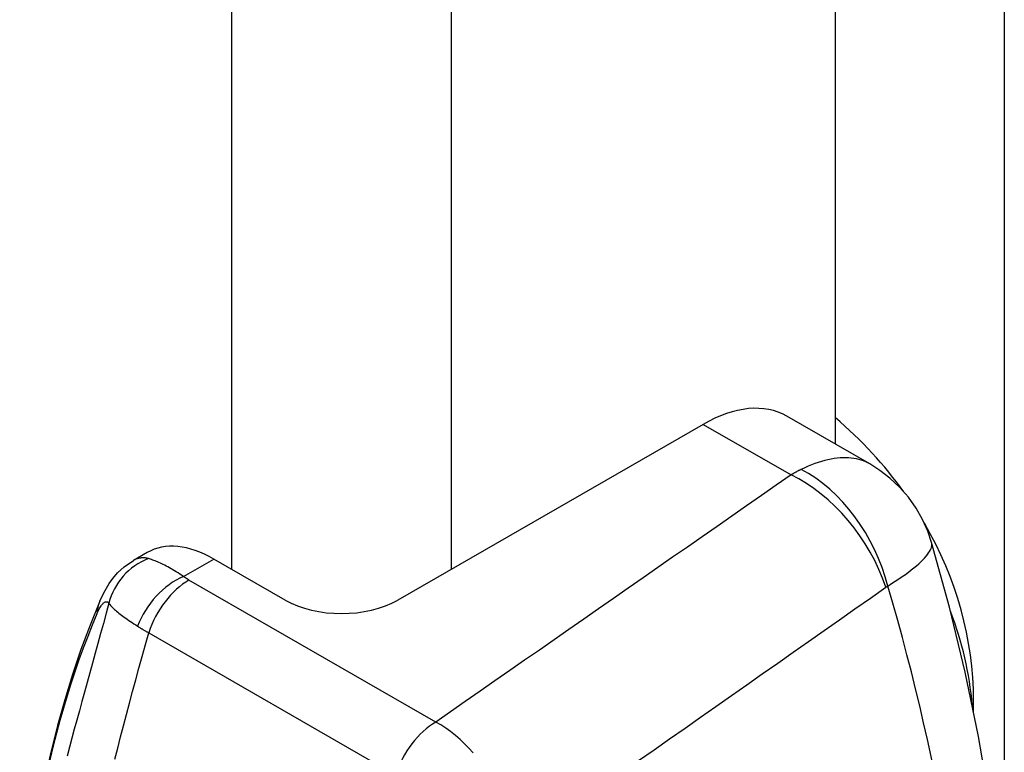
# Model space of a CAD drawing. Header units: inches. Extents: x 4.5 to 59.1, y 2.5 to 39.1.
# Tile 32 of 34: x 54.3 to 55.2, y 21.3 to 22. Entities that reach past the tile are written whole.
import ezdxf

# ---------------------------------------------------------------- set-up
doc = ezdxf.new("R2010")
doc.units = ezdxf.units.IN
doc.header["$MEASUREMENT"] = 0
doc.layers.add('Visible Edges(ANSI)', color=7, linetype='Continuous', lineweight=25)
doc.layers.add('Visible Tangent Edges(ANSI)', color=7, linetype='Continuous', lineweight=25)

msp = doc.modelspace()

# ---------------------------------------------------------------- linework, layer by layer
at = {"layer": 'Visible Edges(ANSI)'}
for p, q in [((55.06732, 24.33579), (55.06732, 21.60612)), ((55.09988, 21.58737), (55.02193, 21.63226)), ((54.94334, 21.62453), (54.65649, 21.45935)), ((54.421, 21.50408), (54.40797, 21.49658)), ((54.55042, 21.45935), (54.48338, 21.49795)), ((55.19738, 21.35463), (55.19738, 21.3649))]:
    msp.add_line(p, q, dxfattribs=at)
at = {"layer": 'Visible Edges(ANSI)', "flags": 128}
for points in [[(55.15793, 21.51357), (55.1543, 21.5242), (55.14946, 21.53502), (55.14337, 21.54572), (55.13611, 21.55598), (55.12786, 21.56548), (55.11886, 21.57396), (55.10943, 21.58128), (55.09988, 21.58737)], [(55.14892, 20.61677), (55.15901, 20.64023), (55.16839, 20.66413), (55.1771, 20.68846), (55.18512, 20.71319), (55.19247, 20.73831), (55.19915, 20.7638), (55.20517, 20.78965), (55.21054, 20.81584), (55.21526, 20.84236), (55.21934, 20.86919), (55.22279, 20.89633), (55.22561, 20.92376), (55.22938, 20.97943), (55.2307, 21.03612), (55.22961, 21.09371), (55.22616, 21.15211), (55.22038, 21.21121), (55.21231, 21.27091), (55.20199, 21.33111), (55.18946, 21.3917), (55.17476, 21.45255), (55.15793, 21.51357)], [(54.37635, 21.45828), (54.38004, 21.46616), (54.38511, 21.47479), (54.38858, 21.4796), (54.39311, 21.48485), (54.39931, 21.49061), (54.40797, 21.49658)], [(54.37635, 21.45828), (54.36722, 21.43586), (54.35868, 21.41294), (54.35073, 21.38953), (54.34337, 21.36565), (54.3366, 21.34131), (54.33042, 21.31652), (54.32484, 21.29131), (54.31985, 21.26567), (54.31544, 21.23964), (54.31163, 21.21321), (54.30841, 21.18641), (54.30578, 21.15924), (54.30373, 21.13173), (54.30227, 21.10387), (54.30139, 21.0757), (54.3011, 21.04722)]]:
    msp.add_lwpolyline(points, dxfattribs=at)
at = {"layer": 'Visible Edges(ANSI)'}
for centre, major_axis, ratio, start_param, end_param in [((54.94334, 21.49579), (0.07859, 0.13647), 0.578093, 0, 0.783464), ((54.72494, 21.3649), (-0.47244, 0), 0.817547, 3.674141, 3.901793), ((54.72494, 21.3649), (0.47244, 0), 0.817547, 0, 0.446075), ((54.48338, 21.39576), (-0.06238, 0.10832), 0.578093, 5.499721, 6.283185), ((54.60345, 21.48989), (0.075, 0), 0.575862, 3.926991, 5.497787), ((54.72494, 21.33323), (0.47244, 0), 0.817547, 0.070197, 0.304012)]:
    msp.add_ellipse(centre, major_axis=major_axis, ratio=ratio, start_param=start_param, end_param=end_param, dxfattribs=at)
at = {"layer": 'Visible Tangent Edges(ANSI)'}
for p, q in [((55.22628, 24.56641), (55.22628, 21.15058)), ((54.50022, 24.12812), (54.50022, 21.48826)), ((54.70669, 21.48826), (54.70669, 24.12812)), ((54.94334, 21.62453), (55.02587, 21.57701)), ((54.45499, 21.48161), (54.48338, 21.49795)), ((54.69201, 21.34465), (54.46012, 21.47819)), ((54.42232, 21.42866), (54.65421, 21.29512))]:
    msp.add_line(p, q, dxfattribs=at)
at = {"layer": 'Visible Tangent Edges(ANSI)', "flags": 128}
for points in [[(55.0999, 21.58735), (55.098, 21.58838), (55.09602, 21.58931), (55.09397, 21.59015), (55.09184, 21.59089), (55.08963, 21.59153), (55.08735, 21.59206), (55.08498, 21.59248), (55.08254, 21.59279), (55.08003, 21.59299), (55.07744, 21.59307), (55.07479, 21.59305), (55.07207, 21.59291), (55.0693, 21.59266), (55.06646, 21.59229), (55.06356, 21.59181), (55.06061, 21.59121), (55.05761, 21.5905), (55.05457, 21.58967), (55.05147, 21.58872), (55.04834, 21.58766), (55.04516, 21.58647), (55.04195, 21.58517), (55.0387, 21.58374), (55.03542, 21.5822)], [(55.02587, 21.57701), (55.01196, 21.56733), (54.99805, 21.55764), (54.98415, 21.54796), (54.97024, 21.53828), (54.95633, 21.52859), (54.94242, 21.51891), (54.92852, 21.50923), (54.91461, 21.49955), (54.9007, 21.48986), (54.88679, 21.48018), (54.87288, 21.4705), (54.85897, 21.46082), (54.84506, 21.45114), (54.83114, 21.44146), (54.81723, 21.43178), (54.80332, 21.4221), (54.78941, 21.41241), (54.7755, 21.40273), (54.76158, 21.39305), (54.74767, 21.38337), (54.73376, 21.37369), (54.71984, 21.36401), (54.70593, 21.35433), (54.69201, 21.34465)], [(55.03542, 21.5822), (55.03502, 21.582), (55.03462, 21.5818), (55.03422, 21.58161), (55.03382, 21.5814), (55.03342, 21.5812), (55.03303, 21.581), (55.03263, 21.58079), (55.03223, 21.58058), (55.03183, 21.58037), (55.03143, 21.58016), (55.03103, 21.57995), (55.03064, 21.57973), (55.03024, 21.57951), (55.02984, 21.5793), (55.02944, 21.57908), (55.02904, 21.57885), (55.02865, 21.57863), (55.02825, 21.5784), (55.02785, 21.57817), (55.02745, 21.57795), (55.02706, 21.57771), (55.02666, 21.57748), (55.02626, 21.57725), (55.02587, 21.57701)], [(55.11675, 21.47255), (55.12039, 21.47481), (55.12387, 21.47704), (55.12719, 21.47924), (55.13035, 21.4814), (55.13336, 21.48352), (55.1362, 21.4856), (55.13887, 21.48764), (55.14138, 21.48963), (55.14372, 21.49158), (55.14588, 21.49347), (55.14788, 21.49531), (55.1497, 21.49709), (55.15134, 21.49881), (55.15281, 21.50048), (55.15409, 21.50208), (55.15519, 21.50361), (55.15611, 21.50508), (55.15686, 21.50648), (55.15744, 21.50782), (55.15786, 21.5091), (55.15811, 21.51031), (55.15821, 21.51146), (55.15814, 21.51255), (55.15793, 21.51358)], [(54.42217, 21.49829), (54.42159, 21.49845), (54.421, 21.4986), (54.42042, 21.49872), (54.41983, 21.49883), (54.41924, 21.49892), (54.41865, 21.49899), (54.41806, 21.49904), (54.41747, 21.49907), (54.41688, 21.49907), (54.41628, 21.49906), (54.41569, 21.49903), (54.4151, 21.49897), (54.4145, 21.4989), (54.41391, 21.4988), (54.41331, 21.49868), (54.41272, 21.49854), (54.41212, 21.49838), (54.41153, 21.49819), (54.41094, 21.49798), (54.41034, 21.49775), (54.40975, 21.49749), (54.40916, 21.49721), (54.40857, 21.49691), (54.40798, 21.49658)], [(54.45499, 21.48161), (54.45327, 21.48276), (54.45156, 21.48386), (54.44988, 21.48493), (54.44822, 21.48596), (54.44658, 21.48695), (54.44497, 21.4879), (54.44339, 21.48881), (54.44184, 21.48968), (54.44033, 21.4905), (54.43885, 21.49129), (54.4374, 21.49203), (54.43599, 21.49273), (54.43462, 21.49339), (54.43329, 21.49402), (54.43199, 21.4946), (54.43073, 21.49515), (54.42951, 21.49566), (54.42833, 21.49614), (54.42719, 21.49658), (54.4261, 21.49699), (54.42505, 21.49736), (54.42404, 21.4977), (54.42308, 21.49801), (54.42217, 21.49829)], [(54.46012, 21.47819), (54.45989, 21.47833), (54.45966, 21.47846), (54.45943, 21.4786), (54.45921, 21.47873), (54.45898, 21.47887), (54.45876, 21.47901), (54.45854, 21.47914), (54.45832, 21.47928), (54.4581, 21.47942), (54.45788, 21.47956), (54.45766, 21.47971), (54.45745, 21.47985), (54.45724, 21.47999), (54.45702, 21.48013), (54.45681, 21.48028), (54.45661, 21.48042), (54.4564, 21.48057), (54.45619, 21.48072), (54.45599, 21.48086), (54.45579, 21.48101), (54.45559, 21.48116), (54.45539, 21.48131), (54.45519, 21.48146), (54.45499, 21.48161)], [(54.8827, 21.30844), (54.89722, 21.31862), (54.91173, 21.3288), (54.92625, 21.33899), (54.94076, 21.34917), (54.95528, 21.35936), (54.96979, 21.36954), (54.98431, 21.37973), (54.99882, 21.38991), (55.01333, 21.4001), (55.02784, 21.41029), (55.04236, 21.42047), (55.05687, 21.43066), (55.07138, 21.44085), (55.08589, 21.45104), (55.1004, 21.46123), (55.11491, 21.47142)], [(55.11491, 21.47142), (55.11498, 21.47147), (55.11506, 21.47152), (55.11513, 21.47157), (55.11521, 21.47162), (55.11528, 21.47168), (55.11536, 21.47173), (55.11544, 21.47178), (55.11551, 21.47183), (55.11559, 21.47187), (55.11567, 21.47192), (55.11574, 21.47197), (55.11582, 21.47202), (55.1159, 21.47207), (55.11597, 21.47211), (55.11605, 21.47216), (55.11613, 21.4722), (55.11621, 21.47225), (55.11628, 21.47229), (55.11636, 21.47234), (55.11644, 21.47238), (55.11652, 21.47243), (55.1166, 21.47247), (55.11668, 21.47251), (55.11675, 21.47255)], [(54.38491, 21.45648), (54.38233, 21.44693), (54.37975, 21.43744), (54.37717, 21.42801), (54.3746, 21.41864), (54.37204, 21.40935), (54.3695, 21.40012), (54.36698, 21.39097), (54.36448, 21.38191), (54.362, 21.37292), (54.35956, 21.36403), (54.35715, 21.35523), (54.35477, 21.34653), (54.35243, 21.33793), (54.35013, 21.32943), (54.34787, 21.32103), (54.34566, 21.31274)], [(54.37371, 21.44653), (54.37426, 21.4478), (54.37482, 21.449), (54.37537, 21.45014), (54.37592, 21.45119), (54.37646, 21.45217), (54.377, 21.45307), (54.37753, 21.45389), (54.37806, 21.45463), (54.37857, 21.45528), (54.37907, 21.45586), (54.37957, 21.45636), (54.38005, 21.45679), (54.38052, 21.45713), (54.38098, 21.45741), (54.38143, 21.45761), (54.38187, 21.45775), (54.38229, 21.45781), (54.3827, 21.4578), (54.3831, 21.45774), (54.38349, 21.4576), (54.38386, 21.45741), (54.38423, 21.45716), (54.38457, 21.45685), (54.38491, 21.45648)], [(54.38491, 21.45648), (54.38535, 21.45581), (54.38586, 21.45512), (54.38643, 21.45441), (54.38706, 21.45368), (54.38776, 21.45293), (54.38852, 21.45216), (54.38935, 21.45137), (54.39023, 21.45056), (54.39117, 21.44973), (54.39217, 21.44889), (54.39323, 21.44802), (54.39435, 21.44713), (54.39552, 21.44622), (54.39675, 21.44528), (54.39803, 21.44433), (54.39937, 21.44335), (54.40077, 21.44235), (54.40222, 21.44133), (54.40371, 21.44029), (54.40526, 21.43923), (54.40685, 21.43815), (54.40849, 21.43705), (54.41016, 21.43593), (54.41188, 21.43479)], [(54.39061, 21.30991), (54.39324, 21.32023), (54.39594, 21.33066), (54.39869, 21.3412), (54.4015, 21.35183), (54.40435, 21.36256), (54.40725, 21.37338), (54.4102, 21.38429), (54.41318, 21.39527), (54.41619, 21.40633), (54.41924, 21.41746), (54.42232, 21.42866)], [(54.41188, 21.43479), (54.41228, 21.43453), (54.41269, 21.43426), (54.4131, 21.434), (54.41351, 21.43374), (54.41392, 21.43348), (54.41434, 21.43322), (54.41476, 21.43296), (54.41518, 21.4327), (54.41561, 21.43244), (54.41603, 21.43218), (54.41646, 21.43193), (54.4169, 21.43167), (54.41734, 21.43141), (54.41778, 21.43116), (54.41822, 21.43091), (54.41866, 21.43065), (54.41911, 21.4304), (54.41956, 21.43015), (54.42001, 21.4299), (54.42047, 21.42965), (54.42093, 21.4294), (54.42139, 21.42915), (54.42185, 21.4289), (54.42232, 21.42866)], [(54.72717, 21.31569), (54.72323, 21.32014), (54.71913, 21.32439), (54.7149, 21.32842), (54.71053, 21.33221), (54.70604, 21.33575), (54.70144, 21.33901), (54.69676, 21.34199), (54.69201, 21.34465)]]:
    msp.add_lwpolyline(points, dxfattribs=at)
at = {"layer": 'Visible Tangent Edges(ANSI)'}
for centre, major_axis, ratio, start_param, end_param in [((55.02587, 21.47482), (0.07143, -0.10258), 0.630027, 1.126999, 2.306226), ((55.02772, 21.47596), (0.05939, -0.10999), 0.658618, 1.199996, 2.372591), ((54.44156, 21.44436), (0.04698, 0.03579), 0.967568, 1.27427, 2.263602), ((54.45499, 21.43333), (0.03611, 0.04673), 0.655504, 0.867226, 2.011668), ((54.46012, 21.42991), (0.02947, 0.05118), 0.578093, 0.783464, 1.915421), ((54.1831, 21.56254), (0.71333, -1.23872), 0.578093, 0.394209, 1.180455), ((54.4307, 21.43518), (-0.05435, 0.02311), 0.747942, 0, 0.271696), ((55.33985, 20.44905), (-0.73308, 1.27302), 0.578093, 0.411234, 0.787332), ((54.69201, 21.29637), (0.02947, 0.05118), 0.578093, 0.783464, 1.915421)]:
    msp.add_ellipse(centre, major_axis=major_axis, ratio=ratio, start_param=start_param, end_param=end_param, dxfattribs=at)

doc.saveas('drawing.dxf')
